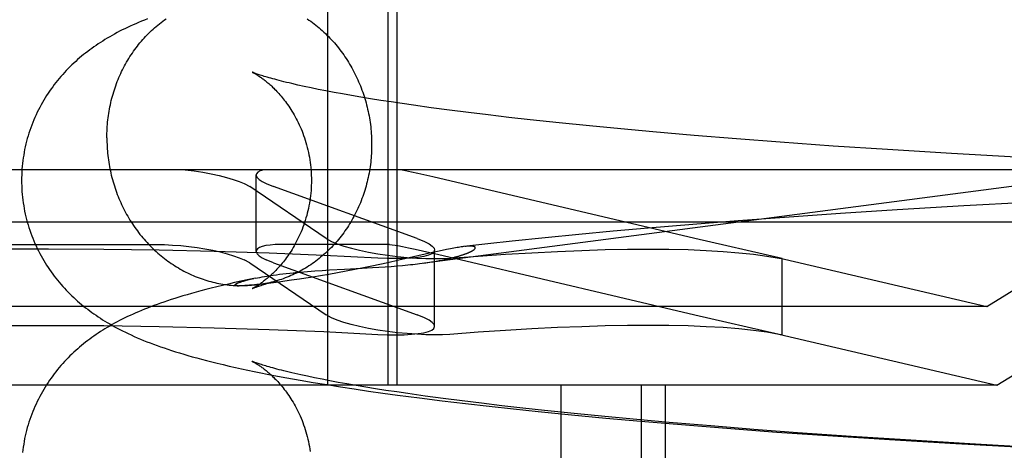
# Model space of a CAD drawing. Header units: inches. Extents: x 0 to 288, y 0 to 186.
# Tile 24 of 73: x 98.0768 to 98.2093, y 95.1638 to 95.2217. Entities that reach past the tile are written whole.
import ezdxf

# ---------------------------------------------------------------- set-up
doc = ezdxf.new("R2010")
doc.units = ezdxf.units.IN
doc.header["$LTSCALE"] = 15.847458
doc.header["$MEASUREMENT"] = 0
doc.linetypes.add('HIDDEN', pattern=[0.2, 0.1, -0.1])
doc.layers.add('DEFAULT_2', color=8, linetype='HIDDEN')

msp = doc.modelspace()

# ---------------------------------------------------------------- linework, layer by layer
at = {"layer": 'DEFAULT_2', "color": 8, "linetype": 'HIDDEN'}
for p, q in [((98.11824, 95.27752), (98.11824, 95.17252)), ((98.12636, 95.27752), (98.12636, 95.17252)), ((98.12758, 95.27752), (98.12758, 95.17252)), ((98.11513, 95.21275), (98.11428, 95.21293)), ((98.11605, 95.21255), (98.11513, 95.21275)), ((98.11702, 95.21235), (98.11605, 95.21255)), ((98.11805, 95.21215), (98.11702, 95.21235)), ((98.11914, 95.21194), (98.11805, 95.21215)), ((98.12029, 95.21173), (98.11914, 95.21194)), ((98.12149, 95.21152), (98.12029, 95.21173)), ((98.12275, 95.21131), (98.12149, 95.21152)), ((98.12406, 95.21109), (98.12275, 95.21131)), ((98.12543, 95.21087), (98.12406, 95.21109)), ((98.12684, 95.21065), (98.12543, 95.21087)), ((98.12831, 95.21043), (98.12684, 95.21065)), ((98.12983, 95.21021), (98.12831, 95.21043)), ((98.13219, 95.20988), (98.12983, 95.21021)), ((98.13466, 95.20956), (98.13219, 95.20988)), ((98.13723, 95.20923), (98.13466, 95.20956)), ((98.1399, 95.2089), (98.13723, 95.20923)), ((98.14266, 95.20858), (98.1399, 95.2089)), ((98.14551, 95.20826), (98.14266, 95.20858)), ((98.14944, 95.20784), (98.14551, 95.20826)), ((98.15351, 95.20743), (98.14944, 95.20784)), ((98.15771, 95.20702), (98.15351, 95.20743)), ((98.16204, 95.20663), (98.15771, 95.20702)), ((98.16759, 95.20615), (98.16204, 95.20663)), ((98.1733, 95.20568), (98.16759, 95.20615)), ((98.17915, 95.20524), (98.1733, 95.20568)), ((98.18631, 95.20472), (98.17915, 95.20524)), ((98.1936, 95.20424), (98.18631, 95.20472)), ((98.20222, 95.2037), (98.1936, 95.20424)), ((98.21091, 95.20321), (98.20222, 95.2037)), ((98.23664, 95.20152), (97.92478, 95.20152)), ((98.10867, 95.19054), (98.10867, 95.20082)), ((98.13243, 95.20058), (98.13043, 95.20103)), ((98.16769, 95.19226), (98.13243, 95.20058)), ((98.20696, 95.18312), (98.23664, 95.20152)), ((98.10706, 95.19966), (98.1078, 95.19926)), ((98.11807, 95.19226), (98.1078, 95.19926)), ((98.11001, 95.19966), (98.11101, 95.19926)), ((98.13032, 95.19226), (98.11101, 95.19926)), ((98.20388, 95.19666), (98.19492, 95.19613)), ((98.21286, 95.19716), (98.20388, 95.19666)), ((98.17973, 95.19511), (98.17352, 95.19465)), ((98.18728, 95.19564), (98.17973, 95.19511)), ((98.19492, 95.19613), (98.18728, 95.19564)), ((98.24371, 95.19445), (97.91771, 95.19445)), ((98.1674, 95.19417), (98.1614, 95.19367)), ((98.17352, 95.19465), (98.1674, 95.19417)), ((98.20834, 95.17252), (98.24371, 95.19445)), ((98.14753, 95.19237), (98.1431, 95.19191)), ((98.15206, 95.19282), (98.14753, 95.19237)), ((98.15668, 95.19325), (98.15206, 95.19282)), ((98.1614, 95.19367), (98.15668, 95.19325)), ((98.06613, 95.19146), (98.09529, 95.19146)), ((98.12658, 95.19146), (98.112, 95.19146)), ((98.11807, 95.19226), (98.11881, 95.19185)), ((98.12658, 95.19146), (98.12771, 95.19132)), ((98.13032, 95.19226), (98.13132, 95.19185)), ((98.13985, 95.19155), (98.1366, 95.19118)), ((98.1431, 95.19191), (98.13985, 95.19155)), ((98.17903, 95.18967), (98.16769, 95.19226)), ((98.13241, 95.19038), (98.12786, 95.18934)), ((98.13103, 95.19062), (98.13324, 95.19012)), ((98.13308, 95.19053), (98.13241, 95.19038)), ((98.13266, 95.18043), (98.13266, 95.19071)), ((98.1337, 95.19066), (98.13308, 95.19053)), ((98.13324, 95.19012), (98.13688, 95.18928)), ((98.1078, 95.18898), (98.10706, 95.18939)), ((98.1078, 95.18898), (98.11807, 95.18199)), ((98.11101, 95.18898), (98.11001, 95.18939)), ((98.11101, 95.18898), (98.13032, 95.18199)), ((98.12422, 95.18855), (98.1231, 95.18832)), ((98.12531, 95.18878), (98.12422, 95.18855)), ((98.1243, 95.18835), (98.12518, 95.1884)), ((98.12518, 95.1884), (98.12603, 95.18846)), ((98.12636, 95.189), (98.12531, 95.18878)), ((98.12603, 95.18846), (98.12684, 95.18852)), ((98.12786, 95.18934), (98.12636, 95.189)), ((98.12684, 95.18852), (98.12763, 95.18858)), ((98.12763, 95.18858), (98.12837, 95.18864)), ((98.13688, 95.18928), (98.16769, 95.18199)), ((98.179, 95.18967), (98.20696, 95.18312)), ((98.17943, 95.18956), (98.17903, 95.18967)), ((98.17903, 95.18963), (98.17943, 95.18956)), ((98.17943, 95.1793), (98.17943, 95.18957)), ((98.11627, 95.18708), (98.11533, 95.18693)), ((98.11558, 95.18784), (98.11656, 95.18791)), ((98.1173, 95.18725), (98.11627, 95.18708)), ((98.11656, 95.18791), (98.11755, 95.18798)), ((98.11842, 95.18744), (98.1173, 95.18725)), ((98.11755, 95.18798), (98.11855, 95.18804)), ((98.11959, 95.18764), (98.11842, 95.18744)), ((98.11855, 95.18804), (98.12053, 95.18815)), ((98.12077, 95.18786), (98.11959, 95.18764)), ((98.12053, 95.18815), (98.12293, 95.18827)), ((98.12195, 95.18809), (98.12077, 95.18786)), ((98.1231, 95.18832), (98.12195, 95.18809)), ((98.12293, 95.18827), (98.1243, 95.18835)), ((98.10633, 95.18591), (98.10631, 95.18591)), ((98.1064, 95.18591), (98.10638, 95.18591)), ((98.10648, 95.18591), (98.10646, 95.18591)), ((98.10652, 95.18591), (98.1065, 95.18591)), ((98.10656, 95.18591), (98.10654, 95.18591)), ((98.10661, 95.18591), (98.10659, 95.18591)), ((98.10666, 95.18591), (98.10664, 95.18591)), ((98.10671, 95.18591), (98.10669, 95.18591)), ((98.1069, 95.18592), (98.10683, 95.18591)), ((98.10698, 95.18592), (98.1069, 95.18592)), ((98.10706, 95.18592), (98.10698, 95.18592)), ((98.10715, 95.18593), (98.10706, 95.18592)), ((98.10725, 95.18593), (98.10715, 95.18593)), ((98.10736, 95.18594), (98.10725, 95.18593)), ((98.10748, 95.18595), (98.10736, 95.18594)), ((98.10858, 95.18693), (98.10743, 95.18669)), ((98.10761, 95.18596), (98.10748, 95.18595)), ((98.10775, 95.18597), (98.10761, 95.18596)), ((98.1079, 95.18598), (98.10775, 95.18597)), ((98.10815, 95.186), (98.1079, 95.18598)), ((98.10843, 95.18603), (98.10815, 95.186)), ((98.10874, 95.18606), (98.10843, 95.18603)), ((98.10909, 95.18609), (98.10874, 95.18606)), ((98.10948, 95.18613), (98.10909, 95.18609)), ((98.10992, 95.18618), (98.10948, 95.18613)), ((98.11042, 95.18624), (98.10992, 95.18618)), ((98.11101, 95.18632), (98.11042, 95.18624)), ((98.1125, 95.18651), (98.1117, 95.18641)), ((98.11342, 95.18664), (98.1125, 95.18651)), ((98.1145, 95.1868), (98.11342, 95.18664)), ((98.11533, 95.18693), (98.1145, 95.1868)), ((98.20696, 95.18312), (97.95446, 95.18312)), ((98.11881, 95.18158), (98.11807, 95.18199)), ((98.13132, 95.18158), (98.13032, 95.18199)), ((98.16769, 95.18199), (98.17903, 95.17939)), ((98.179, 95.1794), (98.20834, 95.17252)), ((98.17903, 95.17939), (98.17943, 95.17929)), ((98.17943, 95.17929), (98.17903, 95.17936)), ((98.11558, 95.17372), (98.11469, 95.17391)), ((98.20834, 95.17252), (97.95307, 95.17252)), ((98.11279, 95.17351), (98.11456, 95.1732)), ((98.11456, 95.1732), (98.11634, 95.17289)), ((98.11652, 95.17352), (98.11558, 95.17372)), ((98.11634, 95.17289), (98.11815, 95.1726)), ((98.11753, 95.17332), (98.11652, 95.17352)), ((98.11859, 95.17311), (98.11753, 95.17332)), ((98.11815, 95.1726), (98.11999, 95.17231)), ((98.11971, 95.1729), (98.11859, 95.17311)), ((98.12088, 95.17269), (98.11971, 95.1729)), ((98.12211, 95.17248), (98.12088, 95.17269)), ((98.14964, 95.17252), (98.14964, 95.01627)), ((98.16047, 95.17252), (98.16047, 95.01627)), ((98.16371, 95.17252), (98.16371, 95.01627)), ((98.11999, 95.17231), (98.12186, 95.17202)), ((98.12186, 95.17202), (98.12376, 95.17174)), ((98.1234, 95.17226), (98.12211, 95.17248)), ((98.12473, 95.17205), (98.1234, 95.17226)), ((98.12376, 95.17174), (98.12569, 95.17147)), ((98.12613, 95.17183), (98.12473, 95.17205)), ((98.12569, 95.17147), (98.12766, 95.1712)), ((98.12757, 95.17161), (98.12613, 95.17183)), ((98.12906, 95.17139), (98.12757, 95.17161)), ((98.12766, 95.1712), (98.13065, 95.17081)), ((98.13139, 95.17106), (98.12906, 95.17139)), ((98.13065, 95.17081), (98.13371, 95.17042)), ((98.13382, 95.17073), (98.13139, 95.17106)), ((98.13371, 95.17042), (98.13684, 95.17005)), ((98.13636, 95.1704), (98.13382, 95.17073)), ((98.139, 95.17008), (98.13636, 95.1704)), ((98.13684, 95.17005), (98.14003, 95.16969)), ((98.14173, 95.16975), (98.139, 95.17008)), ((98.14003, 95.16969), (98.14329, 95.16933)), ((98.14455, 95.16943), (98.14173, 95.16975)), ((98.14329, 95.16933), (98.1466, 95.16898)), ((98.14745, 95.16912), (98.14455, 95.16943)), ((98.1466, 95.16898), (98.15111, 95.16853)), ((98.15145, 95.1687), (98.14745, 95.16912)), ((98.15111, 95.16853), (98.15572, 95.1681)), ((98.15559, 95.16829), (98.15145, 95.1687)), ((98.15986, 95.16789), (98.15559, 95.16829)), ((98.15572, 95.1681), (98.16042, 95.16768)), ((98.16423, 95.1675), (98.15986, 95.16789)), ((98.16042, 95.16768), (98.16641, 95.16717)), ((98.16986, 95.16703), (98.16423, 95.1675)), ((98.16641, 95.16717), (98.17251, 95.16669)), ((98.17562, 95.16657), (98.16986, 95.16703)), ((98.17251, 95.16669), (98.1787, 95.16622)), ((98.18151, 95.16613), (98.17562, 95.16657)), ((98.1787, 95.16622), (98.18624, 95.16569)), ((98.18872, 95.16562), (98.18151, 95.16613)), ((98.18624, 95.16569), (98.19387, 95.1652)), ((98.19605, 95.16515), (98.18872, 95.16562)), ((98.19387, 95.1652), (98.20282, 95.16466)), ((98.20469, 95.16462), (98.19605, 95.16515)), ((98.20282, 95.16466), (98.2118, 95.16416)), ((98.2134, 95.16414), (98.20469, 95.16462))]:
    msp.add_line(p, q, dxfattribs=at)
for points in [[(98.09404, 95.22184), (98.09363, 95.22168), (98.09323, 95.22152), (98.09284, 95.22136), (98.09246, 95.22119), (98.09209, 95.22102), (98.09172, 95.22086), (98.09135, 95.22068), (98.09099, 95.22051), (98.09064, 95.22034), (98.09029, 95.22016), (98.08995, 95.21998), (98.08961, 95.2198), (98.08928, 95.21961), (98.08895, 95.21942), (98.08863, 95.21924), (98.08831, 95.21905), (98.08801, 95.21885), (98.0877, 95.21866), (98.0874, 95.21847), (98.08711, 95.21827), (98.08682, 95.21807), (98.08654, 95.21787), (98.08626, 95.21766), (98.08599, 95.21745), (98.08571, 95.21724), (98.08544, 95.21703), (98.08517, 95.21681), (98.08491, 95.21659), (98.08464, 95.21636), (98.08438, 95.21612), (98.08412, 95.21588), (98.08386, 95.21564), (98.08361, 95.21539), (98.08336, 95.21514), (98.08311, 95.21488), (98.08287, 95.21462), (98.08263, 95.21436), (98.08239, 95.21409), (98.08216, 95.21382), (98.08194, 95.21355), (98.08171, 95.21327), (98.0815, 95.21299), (98.08128, 95.2127), (98.08107, 95.21241), (98.08086, 95.21212), (98.08066, 95.21182), (98.08046, 95.21151), (98.08027, 95.2112), (98.08008, 95.21089), (98.07989, 95.21057), (98.07971, 95.21025), (98.07954, 95.20992), (98.07937, 95.2096), (98.0792, 95.20926), (98.07904, 95.20893), (98.07889, 95.20858), (98.07874, 95.20824), (98.0786, 95.20789), (98.07846, 95.20754), (98.07833, 95.20719), (98.07821, 95.20683), (98.07809, 95.20647), (98.07798, 95.20611), (98.07787, 95.20574), (98.07777, 95.20538), (98.07768, 95.20501), (98.07759, 95.20463), (98.07751, 95.20426), (98.07744, 95.20389), (98.07738, 95.20351), (98.07732, 95.20313), (98.07726, 95.20275), (98.07722, 95.20237), (98.07718, 95.20199), (98.07715, 95.2016), (98.07713, 95.20122), (98.07711, 95.20084), (98.0771, 95.20045), (98.0771, 95.2001)], [(98.08857, 95.20584), (98.08857, 95.20614), (98.08857, 95.20644), (98.08859, 95.20674), (98.0886, 95.20704), (98.08862, 95.20733), (98.08864, 95.20763), (98.08867, 95.20793), (98.0887, 95.20823), (98.08874, 95.20852), (98.08878, 95.20882), (98.08882, 95.20911), (98.08887, 95.20941), (98.08892, 95.2097), (98.08898, 95.20999), (98.08904, 95.21028), (98.0891, 95.21057), (98.08917, 95.21086), (98.08925, 95.21115), (98.08932, 95.21143), (98.0894, 95.21172), (98.08949, 95.212), (98.08958, 95.21228), (98.08967, 95.21256), (98.08977, 95.21284), (98.08987, 95.21312), (98.08998, 95.21339), (98.09008, 95.21366), (98.0902, 95.21393), (98.09031, 95.2142), (98.09043, 95.21447), (98.09056, 95.21473), (98.09069, 95.21499), (98.09082, 95.21525), (98.09095, 95.21551), (98.09109, 95.21576), (98.09123, 95.21602), (98.09138, 95.21627), (98.09153, 95.21651), (98.09168, 95.21676), (98.09184, 95.217), (98.092, 95.21724), (98.09217, 95.21748), (98.09233, 95.21771), (98.0925, 95.21794), (98.09268, 95.21817), (98.09285, 95.21839), (98.09303, 95.21861), (98.09322, 95.21883), (98.0934, 95.21905), (98.09359, 95.21926), (98.09378, 95.21947), (98.09398, 95.21967), (98.09418, 95.21988), (98.09438, 95.22007), (98.09458, 95.22027), (98.09479, 95.22046), (98.095, 95.22065), (98.09521, 95.22083), (98.09543, 95.22101), (98.09565, 95.22119), (98.09587, 95.22136), (98.09609, 95.22153), (98.09631, 95.2217), (98.09654, 95.22186)], [(98.11553, 95.22185), (98.11576, 95.22168), (98.116, 95.22152), (98.11623, 95.22135), (98.11645, 95.22118), (98.11668, 95.221), (98.1169, 95.22082), (98.11712, 95.22063), (98.11734, 95.22045), (98.11756, 95.22025), (98.11777, 95.22006), (98.11798, 95.21986), (98.11818, 95.21966), (98.11839, 95.21945), (98.11859, 95.21924), (98.11879, 95.21903), (98.11898, 95.21882), (98.11918, 95.2186), (98.11937, 95.21837), (98.11955, 95.21815), (98.11974, 95.21792), (98.11992, 95.21769), (98.12009, 95.21746), (98.12027, 95.21722), (98.12044, 95.21698), (98.1206, 95.21674), (98.12077, 95.21649), (98.12093, 95.21625), (98.12108, 95.216), (98.12124, 95.21574), (98.12139, 95.21549), (98.12153, 95.21523), (98.12168, 95.21497), (98.12182, 95.21471), (98.12195, 95.21445), (98.12208, 95.21418), (98.12221, 95.21391), (98.12233, 95.21364), (98.12245, 95.21337), (98.12257, 95.21309), (98.12268, 95.21282), (98.12279, 95.21254), (98.1229, 95.21226), (98.123, 95.21198), (98.1231, 95.2117), (98.12319, 95.21141), (98.12328, 95.21113), (98.12336, 95.21084), (98.12345, 95.21055), (98.12352, 95.21026), (98.1236, 95.20997), (98.12366, 95.20968), (98.12373, 95.20938), (98.12379, 95.20909), (98.12385, 95.2088), (98.1239, 95.2085), (98.12395, 95.2082), (98.12399, 95.20791), (98.12403, 95.20761), (98.12407, 95.20731), (98.1241, 95.20701), (98.12413, 95.20671), (98.12415, 95.20641), (98.12417, 95.20611), (98.12418, 95.20581), (98.12419, 95.20551), (98.1242, 95.20521), (98.1242, 95.20491)], [(98.10812, 95.21467), (98.10811, 95.21467), (98.10812, 95.21467), (98.10814, 95.21466), (98.10816, 95.21465), (98.10819, 95.21463), (98.10822, 95.21462), (98.10826, 95.2146), (98.10831, 95.21457), (98.10836, 95.21454), (98.10842, 95.21451), (98.10848, 95.21448), (98.10855, 95.21444), (98.10862, 95.2144), (98.10869, 95.21435), (98.10877, 95.2143), (98.10886, 95.21425), (98.10894, 95.21419), (98.10903, 95.21413), (98.10913, 95.21407), (98.10923, 95.214), (98.10933, 95.21393), (98.10943, 95.21386), (98.10954, 95.21378), (98.10965, 95.2137), (98.10976, 95.21361), (98.10987, 95.21352), (98.10999, 95.21342), (98.11011, 95.21333), (98.11023, 95.21322), (98.11036, 95.21312), (98.11049, 95.213), (98.11062, 95.21289), (98.11075, 95.21276), (98.11088, 95.21264), (98.11102, 95.21251), (98.11115, 95.21237), (98.11129, 95.21223), (98.11143, 95.21208), (98.11157, 95.21193), (98.11172, 95.21177), (98.11186, 95.21161), (98.11201, 95.21144), (98.11215, 95.21126), (98.1123, 95.21108), (98.11245, 95.21089), (98.1126, 95.2107), (98.11275, 95.2105), (98.11289, 95.21029), (98.11304, 95.21008), (98.11319, 95.20986), (98.11334, 95.20963), (98.11348, 95.2094), (98.11363, 95.20916), (98.11377, 95.20892), (98.11391, 95.20866), (98.11405, 95.2084), (98.11419, 95.20814), (98.11432, 95.20787), (98.11445, 95.20759), (98.11458, 95.20731), (98.1147, 95.20702), (98.11483, 95.20673), (98.11494, 95.20643), (98.11505, 95.20612), (98.11516, 95.20581), (98.11526, 95.2055), (98.11536, 95.20518), (98.11545, 95.20486), (98.11554, 95.20453), (98.11562, 95.2042), (98.11569, 95.20387), (98.11576, 95.20353), (98.11583, 95.2032), (98.11588, 95.20285), (98.11593, 95.20251), (98.11598, 95.20217), (98.11601, 95.20182), (98.11604, 95.20147), (98.11607, 95.20112), (98.11608, 95.20077), (98.11609, 95.20042), (98.1161, 95.2001)], [(98.11428, 95.21293), (98.11348, 95.21312), (98.1131, 95.21321), (98.11274, 95.21329), (98.1124, 95.21338), (98.11207, 95.21346), (98.11175, 95.21354), (98.11145, 95.21362), (98.11116, 95.2137), (98.11089, 95.21377), (98.11063, 95.21384), (98.11039, 95.21391), (98.11016, 95.21398), (98.10994, 95.21404), (98.10974, 95.2141), (98.10955, 95.21416), (98.10937, 95.21422), (98.10921, 95.21427), (98.10906, 95.21432), (98.10892, 95.21437), (98.1088, 95.21441), (98.10868, 95.21445), (98.10858, 95.21449), (98.10849, 95.21452), (98.10841, 95.21455), (98.10834, 95.21458), (98.10828, 95.2146), (98.10823, 95.21462), (98.10819, 95.21464), (98.10816, 95.21465), (98.10814, 95.21466), (98.10813, 95.21466)], [(98.12837, 95.18864), (98.12873, 95.18868), (98.12908, 95.18871), (98.12942, 95.18875), (98.12974, 95.18878), (98.13006, 95.18882), (98.13037, 95.18886), (98.13066, 95.18889), (98.32665, 95.21457)], [(98.08857, 95.20584), (98.08857, 95.20554), (98.08857, 95.20524), (98.08859, 95.20494), (98.0886, 95.20464), (98.08862, 95.20434), (98.08864, 95.20404), (98.08867, 95.20374), (98.0887, 95.20344), (98.08874, 95.20314), (98.08878, 95.20285), (98.08882, 95.20255), (98.08887, 95.20225), (98.08892, 95.20196), (98.08898, 95.20166), (98.08904, 95.20137), (98.0891, 95.20108), (98.08917, 95.20078), (98.08925, 95.20049), (98.08932, 95.2002), (98.0894, 95.19991), (98.08949, 95.19963), (98.08958, 95.19934), (98.08967, 95.19906), (98.08977, 95.19877), (98.08987, 95.19849), (98.08998, 95.19821), (98.09008, 95.19794), (98.0902, 95.19766), (98.09031, 95.19739), (98.09043, 95.19711), (98.09056, 95.19684), (98.09069, 95.19657), (98.09082, 95.19631), (98.09095, 95.19604), (98.09109, 95.19578), (98.09123, 95.19552), (98.09138, 95.19526), (98.09153, 95.19501), (98.09168, 95.19476), (98.09184, 95.19451), (98.092, 95.19426), (98.09217, 95.19401), (98.09233, 95.19377), (98.0925, 95.19353), (98.09268, 95.1933), (98.09285, 95.19306), (98.09303, 95.19283), (98.09322, 95.1926), (98.0934, 95.19238), (98.09359, 95.19216), (98.09378, 95.19194), (98.09398, 95.19172), (98.09418, 95.19151), (98.09438, 95.1913), (98.09458, 95.1911), (98.09479, 95.19089), (98.095, 95.19069), (98.09521, 95.1905), (98.09543, 95.19031), (98.09565, 95.19012), (98.09587, 95.18994), (98.09609, 95.18975), (98.09631, 95.18958), (98.09654, 95.1894), (98.09677, 95.18923), (98.097, 95.18907), (98.09724, 95.18891), (98.09748, 95.18875), (98.09771, 95.18859), (98.09795, 95.18844), (98.0982, 95.1883), (98.09844, 95.18816), (98.09869, 95.18802), (98.09894, 95.18788), (98.09919, 95.18775), (98.09944, 95.18763), (98.09969, 95.18751), (98.09995, 95.18739), (98.1002, 95.18728), (98.10046, 95.18717), (98.10072, 95.18707), (98.10098, 95.18697), (98.10124, 95.18687), (98.10151, 95.18678), (98.10177, 95.18669), (98.10204, 95.18661), (98.1023, 95.18653), (98.10257, 95.18646), (98.10284, 95.18639), (98.10311, 95.18633), (98.10338, 95.18627), (98.10365, 95.18621), (98.10392, 95.18616), (98.10419, 95.18611), (98.10447, 95.18607), (98.10474, 95.18604), (98.10501, 95.186), (98.10529, 95.18597), (98.10556, 95.18595), (98.10584, 95.18593), (98.10611, 95.18592), (98.10638, 95.18591)], [(98.1242, 95.20491), (98.1242, 95.20462), (98.12419, 95.20432), (98.12418, 95.20402), (98.12417, 95.20372), (98.12415, 95.20342), (98.12413, 95.20312), (98.1241, 95.20282), (98.12407, 95.20253), (98.12403, 95.20223), (98.12399, 95.20193), (98.12395, 95.20164), (98.1239, 95.20135), (98.12385, 95.20105), (98.12379, 95.20076), (98.12373, 95.20047), (98.12366, 95.20018), (98.1236, 95.19989), (98.12352, 95.19961), (98.12345, 95.19932), (98.12336, 95.19904), (98.12328, 95.19875), (98.12319, 95.19847), (98.1231, 95.19819), (98.123, 95.19791), (98.1229, 95.19764), (98.12279, 95.19736), (98.12268, 95.19709), (98.12257, 95.19682), (98.12245, 95.19655), (98.12233, 95.19629), (98.12221, 95.19602), (98.12208, 95.19576), (98.12195, 95.1955), (98.12182, 95.19524), (98.12168, 95.19499), (98.12153, 95.19474), (98.12139, 95.19449), (98.12124, 95.19424), (98.12108, 95.19399), (98.12093, 95.19375), (98.12077, 95.19351), (98.1206, 95.19328), (98.12044, 95.19304), (98.12027, 95.19281), (98.12009, 95.19259), (98.11992, 95.19236), (98.11974, 95.19214), (98.11955, 95.19192), (98.11937, 95.19171), (98.11918, 95.19149), (98.11898, 95.19128), (98.11879, 95.19108), (98.11859, 95.19088), (98.11839, 95.19068), (98.11818, 95.19048), (98.11798, 95.19029), (98.11777, 95.19011), (98.11756, 95.18992), (98.11734, 95.18974), (98.11712, 95.18956), (98.1169, 95.18939), (98.11668, 95.18922), (98.11645, 95.18906), (98.11623, 95.18889), (98.116, 95.18874), (98.11576, 95.18858), (98.11553, 95.18843), (98.11529, 95.18829), (98.11505, 95.18815), (98.11481, 95.18801), (98.11457, 95.18787), (98.11433, 95.18774), (98.11408, 95.18762), (98.11383, 95.1875), (98.11358, 95.18738), (98.11333, 95.18727), (98.11308, 95.18716), (98.11282, 95.18706), (98.11256, 95.18696), (98.11231, 95.18686), (98.11205, 95.18677), (98.11179, 95.18669), (98.11152, 95.1866), (98.11126, 95.18653)], [(98.09912, 95.20152), (98.10031, 95.20137), (98.10148, 95.2012), (98.1026, 95.20099), (98.10367, 95.20076), (98.10467, 95.2005), (98.10558, 95.20023), (98.10638, 95.19996), (98.10706, 95.19966)], [(98.10968, 95.20152), (98.10922, 95.20137), (98.10889, 95.2012), (98.10871, 95.20099), (98.10867, 95.20082)], [(98.10867, 95.20082), (98.10868, 95.20076), (98.10879, 95.2005), (98.10905, 95.20023), (98.10946, 95.19996), (98.11001, 95.19966)], [(98.13043, 95.20103), (98.12956, 95.20122), (98.12877, 95.20138), (98.12809, 95.20152)], [(98.0771, 95.2001), (98.0771, 95.19974), (98.07711, 95.19936), (98.07713, 95.19898), (98.07715, 95.19859), (98.07718, 95.19821), (98.07722, 95.19783), (98.07726, 95.19745), (98.07732, 95.19707), (98.07738, 95.19669), (98.07744, 95.19631), (98.07751, 95.19594), (98.07759, 95.19556), (98.07768, 95.19519), (98.07777, 95.19482), (98.07787, 95.19445), (98.07798, 95.19409), (98.07809, 95.19373), (98.07821, 95.19337), (98.07833, 95.19301), (98.07846, 95.19265), (98.0786, 95.1923), (98.07874, 95.19196), (98.07889, 95.19161), (98.07904, 95.19127), (98.0792, 95.19093), (98.07937, 95.1906), (98.07954, 95.19027), (98.07971, 95.18995), (98.07989, 95.18962), (98.08008, 95.18931), (98.08027, 95.18899), (98.08046, 95.18868), (98.08066, 95.18838), (98.08086, 95.18808), (98.08107, 95.18778), (98.08128, 95.18749), (98.0815, 95.18721), (98.08171, 95.18692), (98.08194, 95.18664), (98.08216, 95.18637), (98.08239, 95.1861), (98.08263, 95.18583), (98.08287, 95.18557), (98.08311, 95.18531), (98.08336, 95.18506), (98.08361, 95.18481), (98.08386, 95.18456), (98.08412, 95.18431), (98.08438, 95.18407), (98.08464, 95.18384), (98.08491, 95.18361), (98.08517, 95.18339), (98.08544, 95.18317), (98.08571, 95.18295), (98.08599, 95.18274), (98.08626, 95.18253), (98.08654, 95.18233), (98.08682, 95.18213), (98.08711, 95.18193), (98.0874, 95.18173), (98.0877, 95.18153), (98.088, 95.18134), (98.08831, 95.18115), (98.08863, 95.18096), (98.08895, 95.18077), (98.08928, 95.18058), (98.08962, 95.18039), (98.08997, 95.18021), (98.09033, 95.18002), (98.09069, 95.17983), (98.09107, 95.17965), (98.09146, 95.17946), (98.09185, 95.17928), (98.09226, 95.17909), (98.09267, 95.17891), (98.09309, 95.17873), (98.09352, 95.17856), (98.09396, 95.17838), (98.0944, 95.17821), (98.09486, 95.17804), (98.09533, 95.17786), (98.0958, 95.17769), (98.09629, 95.17753), (98.09678, 95.17736), (98.09729, 95.17719), (98.09782, 95.17703), (98.09835, 95.17686), (98.09891, 95.17669), (98.09947, 95.17653), (98.10006, 95.17636), (98.10067, 95.17619), (98.10131, 95.17602), (98.10198, 95.17584), (98.10268, 95.17566), (98.10343, 95.17548), (98.10422, 95.17529), (98.10503, 95.1751), (98.10586, 95.17491), (98.1067, 95.17472), (98.10755, 95.17454), (98.10841, 95.17436), (98.10928, 95.17419), (98.11015, 95.17401), (98.11103, 95.17384), (98.11279, 95.17351)], [(98.1161, 95.2001), (98.11609, 95.19977), (98.11608, 95.19942), (98.11607, 95.19907), (98.11604, 95.19873), (98.11601, 95.19838), (98.11598, 95.19803), (98.11593, 95.19769), (98.11588, 95.19735), (98.11583, 95.19701), (98.11577, 95.19667), (98.1157, 95.19633), (98.11562, 95.196), (98.11554, 95.19567), (98.11546, 95.19535), (98.11536, 95.19503), (98.11527, 95.19471), (98.11517, 95.1944), (98.11506, 95.19409), (98.11495, 95.19378), (98.11483, 95.19348), (98.11471, 95.19319), (98.11459, 95.1929), (98.11446, 95.19262), (98.11433, 95.19234), (98.1142, 95.19207), (98.11406, 95.19181), (98.11392, 95.19155), (98.11378, 95.1913), (98.11364, 95.19105), (98.11349, 95.19081), (98.11335, 95.19058), (98.1132, 95.19035), (98.11306, 95.19014), (98.11291, 95.18992), (98.11276, 95.18972), (98.11261, 95.18951), (98.11246, 95.18932), (98.11232, 95.18913), (98.11217, 95.18895), (98.11202, 95.18878), (98.11188, 95.18861), (98.11174, 95.18844), (98.11159, 95.18828), (98.11145, 95.18813), (98.11131, 95.18798), (98.11117, 95.18784), (98.11103, 95.18771), (98.1109, 95.18757), (98.11077, 95.18745), (98.11064, 95.18733), (98.11051, 95.18721), (98.11038, 95.1871), (98.11025, 95.18699), (98.11013, 95.18688), (98.11001, 95.18679), (98.10989, 95.18669), (98.10978, 95.1866), (98.10966, 95.18651), (98.10955, 95.18643), (98.10945, 95.18635), (98.10934, 95.18628), (98.10924, 95.1862), (98.10915, 95.18614), (98.10905, 95.18607), (98.10896, 95.18601), (98.10887, 95.18596), (98.10879, 95.1859), (98.10871, 95.18585), (98.10863, 95.18581), (98.10856, 95.18576), (98.10849, 95.18573), (98.10843, 95.18569), (98.10837, 95.18566), (98.10832, 95.18563), (98.10827, 95.1856), (98.10823, 95.18558), (98.1082, 95.18556), (98.10817, 95.18555), (98.10814, 95.18554), (98.10813, 95.18553), (98.10812, 95.18553)], [(98.09529, 95.19146), (98.09634, 95.19144), (98.09742, 95.19139), (98.09852, 95.19131), (98.09961, 95.19119), (98.1007, 95.19105), (98.10177, 95.19088), (98.10281, 95.19068), (98.1038, 95.19046), (98.10474, 95.19021), (98.1056, 95.18995), (98.10639, 95.18968), (98.10706, 95.18939)], [(98.112, 95.19146), (98.11123, 95.19144), (98.11054, 95.19139), (98.10996, 95.19131), (98.10947, 95.19119), (98.10909, 95.19105), (98.10883, 95.19088), (98.10869, 95.19068), (98.10867, 95.19055)], [(98.11881, 95.19185), (98.11956, 95.19153), (98.12045, 95.19123), (98.12147, 95.19095), (98.12258, 95.19068), (98.12378, 95.19043), (98.12504, 95.19021), (98.12635, 95.19002), (98.12767, 95.18986), (98.12898, 95.18973), (98.13027, 95.18964), (98.13151, 95.18959), (98.13267, 95.18956), (98.13374, 95.18958), (98.1347, 95.18963)], [(98.12771, 95.19132), (98.12837, 95.19119), (98.12915, 95.19103), (98.13004, 95.19084), (98.13103, 95.19062)], [(98.13123, 95.18897), (98.13149, 95.189), (98.13175, 95.18904), (98.132, 95.18908), (98.13224, 95.18912), (98.13247, 95.18915), (98.13269, 95.18919), (98.1329, 95.18923), (98.13311, 95.18926), (98.1333, 95.1893), (98.13349, 95.18933), (98.13367, 95.18937), (98.13385, 95.1894), (98.13401, 95.18944), (98.13418, 95.18947), (98.13433, 95.1895), (98.13448, 95.18954), (98.13462, 95.18957), (98.13476, 95.1896), (98.13489, 95.18963), (98.13501, 95.18966), (98.13513, 95.18969), (98.13524, 95.18972), (98.13535, 95.18975), (98.13546, 95.18978), (98.13556, 95.1898), (98.13566, 95.18983), (98.13575, 95.18986), (98.13584, 95.18988), (98.13593, 95.18991), (98.13601, 95.18993), (98.13609, 95.18996), (98.13617, 95.18998), (98.13624, 95.19001), (98.13631, 95.19003), (98.13638, 95.19005), (98.13645, 95.19007), (98.13651, 95.19009), (98.13657, 95.19012), (98.13663, 95.19014), (98.13669, 95.19016), (98.13675, 95.19018), (98.1368, 95.1902), (98.13685, 95.19022), (98.1369, 95.19023), (98.13695, 95.19025), (98.137, 95.19027), (98.13705, 95.19029), (98.13709, 95.19031), (98.13713, 95.19033), (98.13718, 95.19034), (98.13722, 95.19036), (98.13726, 95.19038), (98.13729, 95.1904), (98.13733, 95.19041), (98.13737, 95.19043), (98.13741, 95.19045), (98.13744, 95.19046), (98.13747, 95.19048), (98.13751, 95.19049), (98.13754, 95.19051), (98.13757, 95.19053), (98.1376, 95.19054), (98.13763, 95.19056), (98.13766, 95.19057), (98.13769, 95.19059), (98.13772, 95.19061), (98.13775, 95.19062), (98.13777, 95.19064), (98.1378, 95.19065), (98.13782, 95.19067), (98.13785, 95.19069), (98.13787, 95.1907), (98.13789, 95.19072), (98.13792, 95.19073), (98.13794, 95.19075), (98.13796, 95.19076), (98.13798, 95.19078), (98.138, 95.1908), (98.13802, 95.19081), (98.13803, 95.19083), (98.13805, 95.19084), (98.13807, 95.19086), (98.13808, 95.19088), (98.13809, 95.19089), (98.13811, 95.19091), (98.13812, 95.19092), (98.13813, 95.19094), (98.13814, 95.19096), (98.13814, 95.19097), (98.13815, 95.19099), (98.13815, 95.19101), (98.13815, 95.19102), (98.13815, 95.19104), (98.13815, 95.19105), (98.13814, 95.19107), (98.13814, 95.19108), (98.13813, 95.1911), (98.13811, 95.19111), (98.1381, 95.19113), (98.13808, 95.19114), (98.13805, 95.19115), (98.13803, 95.19117), (98.138, 95.19118), (98.13796, 95.19119), (98.13792, 95.1912), (98.13788, 95.19121), (98.13783, 95.19122), (98.13777, 95.19123), (98.13771, 95.19123), (98.13765, 95.19124), (98.13758, 95.19124), (98.1375, 95.19124), (98.13741, 95.19124), (98.13732, 95.19124), (98.13722, 95.19124), (98.13711, 95.19123), (98.13699, 95.19122), (98.13686, 95.19121), (98.13672, 95.1912)], [(98.13132, 95.19185), (98.13192, 95.19153), (98.13234, 95.19123), (98.13259, 95.19095), (98.13266, 95.1907)], [(98.13658, 95.19118), (98.13642, 95.19116), (98.13626, 95.19114), (98.13608, 95.19111), (98.13589, 95.19108), (98.13569, 95.19105), (98.13548, 95.19101), (98.13527, 95.19097), (98.13504, 95.19093), (98.13479, 95.19089), (98.13454, 95.19084), (98.13427, 95.19078), (98.1337, 95.19066)], [(98.08071, 95.19085), (98.07326, 95.19081), (98.06581, 95.19071), (98.05839, 95.19054), (98.051, 95.1903), (98.04366, 95.19), (98.03638, 95.18963)], [(98.12504, 95.18963), (98.11776, 95.19), (98.11041, 95.1903), (98.10303, 95.19054), (98.0956, 95.19071), (98.08816, 95.19081), (98.08071, 95.19085)], [(98.10867, 95.19055), (98.10868, 95.19046), (98.1088, 95.19021), (98.10906, 95.18995), (98.10946, 95.18968), (98.11001, 95.18939)], [(98.13266, 95.1907), (98.13256, 95.19043), (98.13228, 95.19021), (98.13183, 95.19002), (98.13122, 95.18986), (98.13047, 95.18973), (98.12958, 95.18964), (98.12857, 95.18959), (98.12747, 95.18956), (98.12628, 95.18958), (98.12504, 95.18963)], [(98.1347, 95.18963), (98.13852, 95.18991), (98.14221, 95.19015), (98.14577, 95.19036), (98.14919, 95.19054), (98.15247, 95.19067), (98.15562, 95.19077), (98.15863, 95.19083), (98.16149, 95.19085), (98.16421, 95.19083), (98.16678, 95.19077), (98.1692, 95.19067), (98.17148, 95.19054), (98.1736, 95.19036), (98.17556, 95.19015), (98.17737, 95.18991), (98.17903, 95.18963)], [(98.10858, 95.18693), (98.10885, 95.18699), (98.10914, 95.18704), (98.10946, 95.1871), (98.1098, 95.18716), (98.11016, 95.18722), (98.11055, 95.18728), (98.11096, 95.18734), (98.11138, 95.1874), (98.11182, 95.18746), (98.11227, 95.18752), (98.11272, 95.18757), (98.11318, 95.18762), (98.11365, 95.18767), (98.11413, 95.18772), (98.11461, 95.18776), (98.11509, 95.1878), (98.11558, 95.18784)], [(98.10743, 95.18669), (98.10659, 95.18651), (98.10576, 95.18633), (98.10494, 95.18614), (98.10414, 95.18595), (98.10336, 95.18577), (98.10262, 95.18558), (98.1019, 95.1854), (98.10122, 95.18522), (98.10057, 95.18504), (98.09995, 95.18487), (98.09936, 95.1847), (98.09879, 95.18453), (98.09825, 95.18437), (98.09772, 95.1842), (98.09721, 95.18404), (98.09672, 95.18388), (98.09624, 95.18372), (98.09578, 95.18356), (98.09532, 95.1834), (98.09489, 95.18323), (98.09446, 95.18307), (98.09404, 95.18291), (98.09363, 95.18275), (98.09324, 95.18259), (98.09285, 95.18242), (98.09246, 95.18226), (98.09209, 95.18209), (98.09172, 95.18192), (98.09135, 95.18175), (98.091, 95.18158), (98.09064, 95.1814), (98.09029, 95.18123), (98.08995, 95.18105), (98.08961, 95.18086), (98.08928, 95.18068), (98.08895, 95.18049), (98.08863, 95.1803), (98.08832, 95.18011), (98.08801, 95.17992), (98.0877, 95.17973), (98.08741, 95.17953), (98.08711, 95.17934), (98.08683, 95.17914), (98.08654, 95.17893), (98.08626, 95.17873), (98.08599, 95.17852), (98.08571, 95.17831), (98.08544, 95.1781), (98.08518, 95.17788), (98.08491, 95.17765), (98.08465, 95.17742), (98.08438, 95.17719), (98.08412, 95.17695), (98.08386, 95.1767), (98.08361, 95.17646), (98.08336, 95.1762), (98.08311, 95.17595), (98.08287, 95.17569), (98.08263, 95.17543), (98.08239, 95.17516), (98.08216, 95.17489), (98.08194, 95.17462), (98.08172, 95.17434), (98.0815, 95.17406), (98.08128, 95.17377), (98.08107, 95.17348), (98.08086, 95.17318), (98.08066, 95.17288), (98.08046, 95.17258), (98.08027, 95.17227), (98.08008, 95.17196), (98.07989, 95.17164), (98.07971, 95.17132), (98.07954, 95.17099), (98.07937, 95.17066), (98.0792, 95.17033), (98.07904, 95.16999), (98.07889, 95.16965), (98.07874, 95.16931), (98.0786, 95.16896), (98.07846, 95.16861), (98.07833, 95.16825), (98.07821, 95.1679), (98.07809, 95.16754), (98.07798, 95.16717), (98.07787, 95.16681), (98.07777, 95.16644), (98.07768, 95.16607), (98.07759, 95.1657), (98.07751, 95.16533), (98.07744, 95.16495), (98.07738, 95.16457), (98.07732, 95.1642), (98.07726, 95.16382), (98.07722, 95.16344)], [(98.1063, 95.18591), (98.10628, 95.18591), (98.10626, 95.18591), (98.10625, 95.18592), (98.10623, 95.18592), (98.10621, 95.18592), (98.1062, 95.18592), (98.10618, 95.18592), (98.10617, 95.18592), (98.10615, 95.18592), (98.10613, 95.18592), (98.10612, 95.18593), (98.1061, 95.18593), (98.10609, 95.18593), (98.10607, 95.18593), (98.10605, 95.18594), (98.10604, 95.18594), (98.10602, 95.18594), (98.10601, 95.18594), (98.10599, 95.18595), (98.10598, 95.18595), (98.10596, 95.18595), (98.10595, 95.18596), (98.10594, 95.18596), (98.10592, 95.18597), (98.10591, 95.18597), (98.1059, 95.18598), (98.10589, 95.18598), (98.10588, 95.18599), (98.10587, 95.186), (98.10586, 95.186), (98.10586, 95.18601), (98.10585, 95.18602), (98.10585, 95.18603), (98.10585, 95.18603), (98.10585, 95.18604), (98.10585, 95.18605), (98.10585, 95.18606), (98.10586, 95.18607), (98.10586, 95.18609), (98.10588, 95.1861), (98.10589, 95.18611), (98.1059, 95.18613), (98.10592, 95.18614), (98.10594, 95.18616), (98.10597, 95.18617), (98.106, 95.18619), (98.10603, 95.18621), (98.10607, 95.18622), (98.10611, 95.18624), (98.10615, 95.18626), (98.1062, 95.18629), (98.10626, 95.18631), (98.10632, 95.18633), (98.10639, 95.18636), (98.10646, 95.18639), (98.10654, 95.18641), (98.10663, 95.18644), (98.10673, 95.18648), (98.10684, 95.18651), (98.10696, 95.18654), (98.10709, 95.18658), (98.10723, 95.18662), (98.10738, 95.18666), (98.10754, 95.1867), (98.10771, 95.18674), (98.1079, 95.18679), (98.10811, 95.18683), (98.10833, 95.18688)], [(98.1117, 95.18641), (98.10885, 95.18603), (98.10857, 95.186), (98.1083, 95.18597), (98.10803, 95.18595), (98.10776, 95.18593), (98.10748, 95.18592), (98.10721, 95.18591), (98.10693, 95.1859), (98.10666, 95.1859), (98.10638, 95.18591)], [(98.10683, 95.18591), (98.10677, 95.18591), (98.10674, 95.18591)], [(98.10812, 95.18552), (98.10811, 95.18552), (98.10812, 95.18553), (98.10813, 95.18553), (98.10815, 95.18554), (98.10818, 95.18555), (98.10822, 95.18557), (98.10827, 95.18559), (98.10832, 95.18561), (98.10839, 95.18564), (98.10847, 95.18567), (98.10856, 95.1857), (98.10866, 95.18573), (98.10877, 95.18577), (98.10889, 95.18582), (98.10902, 95.18586), (98.10917, 95.18591), (98.10933, 95.18596), (98.1095, 95.18602), (98.10968, 95.18607), (98.10988, 95.18613), (98.11009, 95.1862), (98.11032, 95.18626), (98.11056, 95.18633), (98.11081, 95.1864), (98.11126, 95.18653)], [(98.11107, 95.18647), (98.111, 95.18645), (98.11073, 95.18638), (98.11046, 95.18632), (98.1102, 95.18626), (98.10993, 95.18621), (98.10966, 95.18616), (98.10939, 95.18611), (98.10912, 95.18607), (98.10892, 95.18604)], [(98.03638, 95.17936), (98.04366, 95.17973), (98.051, 95.18003), (98.05839, 95.18026), (98.06581, 95.18043), (98.07326, 95.18054), (98.08071, 95.18058)], [(98.08071, 95.18058), (98.08816, 95.18054), (98.0956, 95.18044), (98.10303, 95.18026), (98.11041, 95.18003), (98.11776, 95.17973), (98.12504, 95.17936)], [(98.1347, 95.17936), (98.13373, 95.17931), (98.13266, 95.17929), (98.1315, 95.17931), (98.13027, 95.17937), (98.12898, 95.17946), (98.12766, 95.17959), (98.12634, 95.17975), (98.12504, 95.17994), (98.12378, 95.18016), (98.12258, 95.18041), (98.12146, 95.18068), (98.12045, 95.18096), (98.11956, 95.18126), (98.11881, 95.18158)], [(98.12504, 95.17936), (98.12628, 95.17931), (98.12747, 95.17929), (98.12857, 95.17931), (98.12958, 95.17937), (98.13047, 95.17946), (98.13123, 95.17959), (98.13183, 95.17975), (98.13228, 95.17994), (98.13256, 95.18016), (98.13266, 95.18043)], [(98.13266, 95.18043), (98.13259, 95.18068), (98.13234, 95.18096), (98.13192, 95.18126), (98.13132, 95.18158)], [(98.17903, 95.17936), (98.17737, 95.17964), (98.17556, 95.17988), (98.1736, 95.18009), (98.17148, 95.18027), (98.1692, 95.1804), (98.16678, 95.1805), (98.16421, 95.18056), (98.16149, 95.18058), (98.15863, 95.18056), (98.15562, 95.1805), (98.15247, 95.1804), (98.14919, 95.18027), (98.14577, 95.18009), (98.14221, 95.17988), (98.13852, 95.17964), (98.1347, 95.17936)], [(98.10812, 95.17573), (98.10811, 95.17574), (98.10812, 95.17573), (98.10814, 95.17573), (98.10816, 95.17572), (98.10819, 95.1757), (98.10822, 95.17568), (98.10826, 95.17566), (98.10831, 95.17564), (98.10836, 95.17561), (98.10842, 95.17558), (98.10848, 95.17554), (98.10855, 95.1755), (98.10862, 95.17546), (98.10869, 95.17542), (98.10877, 95.17537), (98.10886, 95.17532), (98.10894, 95.17526), (98.10903, 95.1752), (98.10913, 95.17514), (98.10923, 95.17507), (98.10933, 95.175), (98.10943, 95.17492), (98.10954, 95.17484), (98.10965, 95.17476), (98.10976, 95.17468), (98.10987, 95.17459), (98.10999, 95.17449), (98.11011, 95.17439), (98.11023, 95.17429), (98.11036, 95.17418), (98.11049, 95.17407), (98.11062, 95.17395), (98.11075, 95.17383), (98.11088, 95.1737), (98.11102, 95.17357), (98.11115, 95.17344), (98.11129, 95.1733), (98.11143, 95.17315), (98.11157, 95.173), (98.11172, 95.17284), (98.11186, 95.17267), (98.11201, 95.1725), (98.11215, 95.17233), (98.1123, 95.17215), (98.11245, 95.17196), (98.1126, 95.17177), (98.11275, 95.17157), (98.11289, 95.17136), (98.11304, 95.17115), (98.11319, 95.17093), (98.11334, 95.1707), (98.11348, 95.17047), (98.11363, 95.17023), (98.11377, 95.16998), (98.11391, 95.16973), (98.11405, 95.16947), (98.11419, 95.16921), (98.11432, 95.16893), (98.11445, 95.16866), (98.11458, 95.16838), (98.1147, 95.16809), (98.11483, 95.16779), (98.11494, 95.16749), (98.11505, 95.16719), (98.11516, 95.16688), (98.11526, 95.16657), (98.11536, 95.16625), (98.11545, 95.16592), (98.11554, 95.1656), (98.11562, 95.16527), (98.11569, 95.16494), (98.11576, 95.1646), (98.11583, 95.16426), (98.11588, 95.16392), (98.11593, 95.16358)], [(98.11469, 95.17391), (98.11387, 95.17409), (98.11348, 95.17418), (98.1131, 95.17427), (98.11274, 95.17436), (98.1124, 95.17444), (98.11206, 95.17453), (98.11175, 95.17461), (98.11145, 95.17469), (98.11116, 95.17476), (98.11089, 95.17484), (98.11063, 95.17491), (98.11039, 95.17498), (98.11016, 95.17505), (98.10994, 95.17511), (98.10974, 95.17517), (98.10955, 95.17523), (98.10937, 95.17529), (98.10921, 95.17534), (98.10906, 95.17539), (98.10892, 95.17543), (98.1088, 95.17548), (98.10868, 95.17552), (98.10858, 95.17555), (98.10849, 95.17559), (98.10841, 95.17562), (98.10834, 95.17564), (98.10828, 95.17567), (98.10823, 95.17569), (98.10819, 95.17571), (98.10816, 95.17572), (98.10814, 95.17573), (98.10813, 95.17573)]]:
    msp.add_lwpolyline(points, dxfattribs=at)
msp.add_arc((98.43054, 94.97077), 0.25, 90, 270, dxfattribs=at)

doc.saveas('drawing.dxf')
